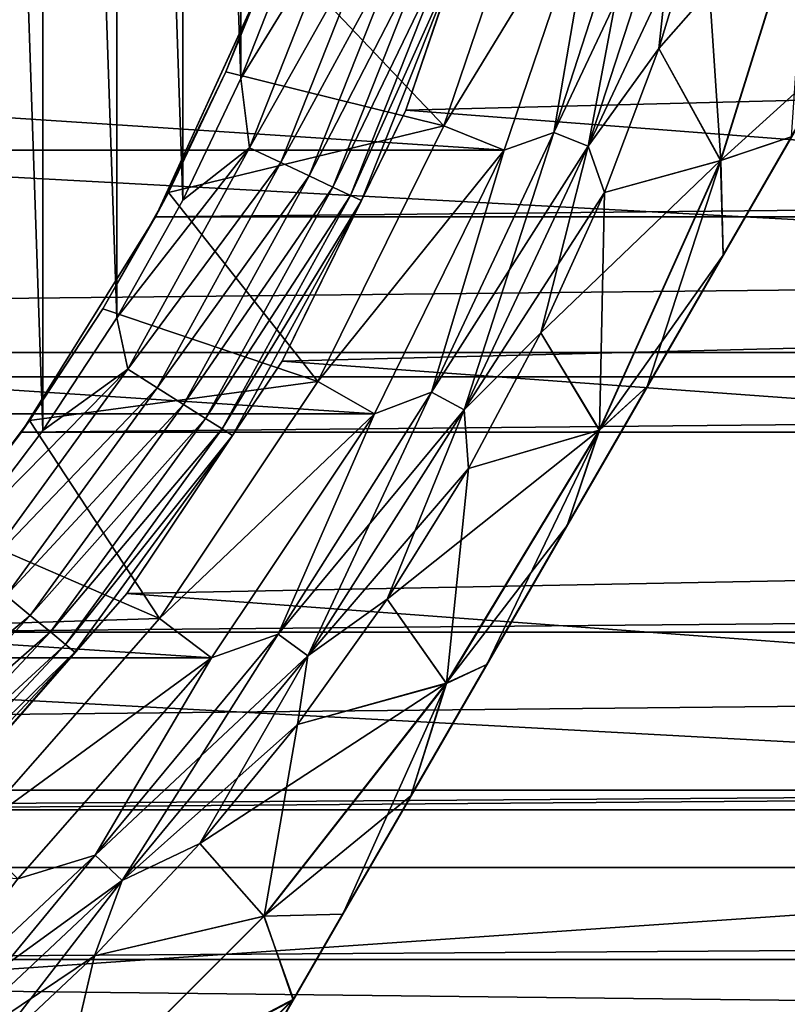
# Model space of a CAD drawing. Header units: millimetres. Extents: x -147 to 182, y -41 to 41.
# Tile 72 of 256: x -66.84 to -62.17, y -10.41 to -4.42. Entities that reach past the tile are written whole.
import ezdxf

# ---------------------------------------------------------------- set-up
doc = ezdxf.new("R2010")
doc.units = ezdxf.units.MM
doc.header["$LTSCALE"] = 51.403556
for name, color, linetype in [('2', 7, 'CONTINUOUS'), ('279', 7, 'CONTINUOUS'), ('281', 7, 'CONTINUOUS'), ('3', 7, 'CONTINUOUS'), ('308', 7, 'CONTINUOUS'), ('309', 7, 'CONTINUOUS'), ('314', 7, 'CONTINUOUS'), ('73', 7, 'CONTINUOUS'), ('74', 7, 'CONTINUOUS'), ('76', 7, 'CONTINUOUS'), ('77', 7, 'CONTINUOUS'), ('78', 7, 'CONTINUOUS'), ('79', 7, 'CONTINUOUS'), ('88', 7, 'CONTINUOUS'), ('91', 7, 'CONTINUOUS'), ('93', 7, 'CONTINUOUS'), ('95', 7, 'CONTINUOUS')]:
    doc.layers.add(name, color=color, linetype=linetype)

msp = doc.modelspace()

# ---------------------------------------------------------------- linework, layer by layer
at = {"layer": '2', "color": 7, "linetype": 'CONTINUOUS'}
for points in [[(-112.7, -3.9939, 22.6506), (-112.7, -6.5965, 22.0338), (136.7, -3.9939, 22.6506), (-112.7, -3.9939, 22.6506)], [(136.7, -3.9939, 22.6506), (-112.7, -6.5965, 22.0338), (136.7, -6.5965, 22.0338), (136.7, -3.9939, 22.6506)], [(-112.7, -6.5965, 22.0338), (-112.7, -9.1098, 21.119), (136.7, -6.5965, 22.0338), (-112.7, -6.5965, 22.0338)], [(136.7, -6.5965, 22.0338), (-112.7, -9.1098, 21.119), (136.7, -9.1098, 21.119), (136.7, -6.5965, 22.0338)], [(-112.7, -9.1098, 21.119), (-112.7, -11.5, 19.9186), (136.7, -9.1098, 21.119), (-112.7, -9.1098, 21.119)], [(136.7, -9.1098, 21.119), (-112.7, -11.5, 19.9186), (136.7, -11.5, 19.9186), (136.7, -9.1098, 21.119)]]:
    msp.add_3dface(points, dxfattribs=at)
at = {"layer": '279', "color": 7, "linetype": 'CONTINUOUS'}
for points in [[(-66.6978, 6.9222, -50.1), (-67.1932, 7.5752, -50.1), (-66.6978, -6.9222, -50.1), (-66.6978, 6.9222, -50.1)], [(-66.6978, -6.9222, -50.1), (-67.1932, 7.5752, -50.1), (-67.1932, -7.5752, -50.1), (-66.6978, -6.9222, -50.1)], [(-66.2481, 6.2368, -50.1), (-66.6978, 6.9222, -50.1), (-66.2481, -6.2369, -50.1), (-66.2481, 6.2368, -50.1)], [(-66.2481, -6.2369, -50.1), (-66.6978, 6.9222, -50.1), (-66.6978, -6.9222, -50.1), (-66.2481, -6.2369, -50.1)], [(-65.8463, 5.5225, -50.1), (-66.2481, 6.2368, -50.1), (-65.8463, -5.5225, -50.1), (-65.8463, 5.5225, -50.1)], [(-65.8463, -5.5225, -50.1), (-66.2481, 6.2368, -50.1), (-66.2481, -6.2369, -50.1), (-65.8463, -5.5225, -50.1)], [(-65.4941, 4.7823, -50.1), (-65.8463, 5.5225, -50.1), (-65.4941, -4.7823, -50.1), (-65.4941, 4.7823, -50.1)], [(-65.4941, -4.7823, -50.1), (-65.8463, 5.5225, -50.1), (-65.8463, -5.5225, -50.1), (-65.4941, -4.7823, -50.1)], [(-65.1933, -4.0198, -50.1), (-65.4941, 4.7823, -50.1), (-65.4941, -4.7823, -50.1), (-65.1933, -4.0198, -50.1)]]:
    msp.add_3dface(points, dxfattribs=at)
at = {"layer": '281', "color": 7, "linetype": 'CONTINUOUS'}
for points in [[(-64.4896, -4.9749, -51.1), (-63.943, -3.3646, -51.1), (-64.1601, -4.0095, -50.8775), (-64.4896, -4.9749, -51.1)], [(-65.1933, -4.0198, -50.1), (-65.4941, -4.7823, -50.1), (-64.8767, -3.7766, -50.1248), (-65.1933, -4.0198, -50.1)], [(-65.4941, -4.7823, -50.1), (-65.4417, -5.2036, -50.1248), (-64.8767, -3.7766, -50.1248), (-65.4941, -4.7823, -50.1)], [(-65.4417, -5.2036, -50.1248), (-64.6754, -3.842, -50.1986), (-64.8767, -3.7766, -50.1248), (-65.4417, -5.2036, -50.1248)], [(-65.2502, -5.2937, -50.1986), (-64.6754, -3.842, -50.1986), (-65.4417, -5.2036, -50.1248), (-65.2502, -5.2937, -50.1986)], [(-65.2502, -5.2937, -50.1986), (-64.4948, -3.9007, -50.3177), (-64.6754, -3.842, -50.1986), (-65.2502, -5.2937, -50.1986)], [(-65.0784, -5.3746, -50.3177), (-64.4948, -3.9007, -50.3177), (-65.2502, -5.2937, -50.1986), (-65.0784, -5.3746, -50.3177)], [(-65.0784, -5.3746, -50.3177), (-64.344, -3.9497, -50.4762), (-64.4948, -3.9007, -50.3177), (-65.0784, -5.3746, -50.3177)], [(-64.9349, -5.4421, -50.4762), (-64.344, -3.9497, -50.4762), (-65.0784, -5.3746, -50.3177), (-64.9349, -5.4421, -50.4762)], [(-64.9349, -5.4421, -50.4762), (-64.2305, -3.9866, -50.6659), (-64.344, -3.9497, -50.4762), (-64.9349, -5.4421, -50.4762)], [(-64.8269, -5.4929, -50.6659), (-64.2305, -3.9866, -50.6659), (-64.9349, -5.4421, -50.4762), (-64.8269, -5.4929, -50.6659)], [(-64.8269, -5.4929, -50.6659), (-64.1601, -4.0095, -50.8775), (-64.2305, -3.9866, -50.6659), (-64.8269, -5.4929, -50.6659)], [(-64.7599, -5.5245, -50.8775), (-64.1601, -4.0095, -50.8775), (-64.8269, -5.4929, -50.6659), (-64.7599, -5.5245, -50.8775)], [(-64.7599, -5.5245, -50.8775), (-64.4896, -4.9749, -51.1), (-64.1601, -4.0095, -50.8775), (-64.7599, -5.5245, -50.8775)], [(-65.4941, -4.7823, -50.1), (-65.8463, -5.5225, -50.1), (-65.4417, -5.2036, -50.1248), (-65.4941, -4.7823, -50.1)], [(-65.2417, -6.5, -51.1), (-64.4896, -4.9749, -51.1), (-64.7599, -5.5245, -50.8775), (-65.2417, -6.5, -51.1)], [(-65.8463, -5.5225, -50.1), (-66.2481, -6.2369, -50.1), (-65.4417, -5.2036, -50.1248), (-65.8463, -5.5225, -50.1)], [(-66.2481, -6.2369, -50.1), (-66.1811, -6.5486, -50.1248), (-65.4417, -5.2036, -50.1248), (-66.2481, -6.2369, -50.1)], [(-66.1811, -6.5486, -50.1248), (-65.2502, -5.2937, -50.1986), (-65.4417, -5.2036, -50.1248), (-66.1811, -6.5486, -50.1248)], [(-66.0024, -6.662, -50.1986), (-65.2502, -5.2937, -50.1986), (-66.1811, -6.5486, -50.1248), (-66.0024, -6.662, -50.1986)], [(-66.0024, -6.662, -50.1986), (-65.0784, -5.3746, -50.3177), (-65.2502, -5.2937, -50.1986), (-66.0024, -6.662, -50.1986)], [(-65.8421, -6.7637, -50.3177), (-65.0784, -5.3746, -50.3177), (-66.0024, -6.662, -50.1986), (-65.8421, -6.7637, -50.3177)], [(-65.8421, -6.7637, -50.3177), (-64.9349, -5.4421, -50.4762), (-65.0784, -5.3746, -50.3177), (-65.8421, -6.7637, -50.3177)], [(-65.7082, -6.8487, -50.4762), (-64.9349, -5.4421, -50.4762), (-65.8421, -6.7637, -50.3177), (-65.7082, -6.8487, -50.4762)], [(-65.7082, -6.8487, -50.4762), (-64.8269, -5.4929, -50.6659), (-64.9349, -5.4421, -50.4762), (-65.7082, -6.8487, -50.4762)], [(-65.6074, -6.9126, -50.6659), (-64.8269, -5.4929, -50.6659), (-65.7082, -6.8487, -50.4762), (-65.6074, -6.9126, -50.6659)], [(-65.6074, -6.9126, -50.6659), (-64.7599, -5.5245, -50.8775), (-64.8269, -5.4929, -50.6659), (-65.6074, -6.9126, -50.6659)], [(-65.5449, -6.9523, -50.8775), (-64.7599, -5.5245, -50.8775), (-65.6074, -6.9126, -50.6659), (-65.5449, -6.9523, -50.8775)], [(-65.5449, -6.9523, -50.8775), (-65.2417, -6.5, -51.1), (-64.7599, -5.5245, -50.8775), (-65.5449, -6.9523, -50.8775)], [(-66.2481, -6.2369, -50.1), (-66.6978, -6.9222, -50.1), (-66.1811, -6.5486, -50.1248), (-66.2481, -6.2369, -50.1)], [(-66.1864, -7.9139, -51.1), (-65.2417, -6.5, -51.1), (-65.5449, -6.9523, -50.8775), (-66.1864, -7.9139, -51.1)], [(-66.6978, -6.9222, -50.1), (-67.1932, -7.5752, -50.1), (-66.1811, -6.5486, -50.1248), (-66.6978, -6.9222, -50.1)], [(-67.1932, -7.5752, -50.1), (-67.0832, -7.7902, -50.1248), (-66.1811, -6.5486, -50.1248), (-67.1932, -7.5752, -50.1)], [(-67.0832, -7.7902, -50.1248), (-66.0024, -6.662, -50.1986), (-66.1811, -6.5486, -50.1248), (-67.0832, -7.7902, -50.1248)], [(-66.9202, -7.9251, -50.1986), (-66.0024, -6.662, -50.1986), (-67.0832, -7.7902, -50.1248), (-66.9202, -7.9251, -50.1986)], [(-66.9202, -7.9251, -50.1986), (-65.8421, -6.7637, -50.3177), (-66.0024, -6.662, -50.1986), (-66.9202, -7.9251, -50.1986)], [(-66.7738, -8.0462, -50.3177), (-65.8421, -6.7637, -50.3177), (-66.9202, -7.9251, -50.1986), (-66.7738, -8.0462, -50.3177)], [(-66.7738, -8.0462, -50.3177), (-65.7082, -6.8487, -50.4762), (-65.8421, -6.7637, -50.3177), (-66.7738, -8.0462, -50.3177)], [(-66.6516, -8.1473, -50.4762), (-65.7082, -6.8487, -50.4762), (-66.7738, -8.0462, -50.3177), (-66.6516, -8.1473, -50.4762)], [(-66.6516, -8.1473, -50.4762), (-65.6074, -6.9126, -50.6659), (-65.7082, -6.8487, -50.4762), (-66.6516, -8.1473, -50.4762)], [(-66.5597, -8.2233, -50.6659), (-65.6074, -6.9126, -50.6659), (-66.6516, -8.1473, -50.4762), (-66.5597, -8.2233, -50.6659)], [(-66.5597, -8.2233, -50.6659), (-65.5449, -6.9523, -50.8775), (-65.6074, -6.9126, -50.6659), (-66.5597, -8.2233, -50.6659)], [(-66.5026, -8.2705, -50.8775), (-65.5449, -6.9523, -50.8775), (-66.5597, -8.2233, -50.6659), (-66.5026, -8.2705, -50.8775)], [(-66.5026, -8.2705, -50.8775), (-66.1864, -7.9139, -51.1), (-65.5449, -6.9523, -50.8775), (-66.5026, -8.2705, -50.8775)], [(-67.989, -9.0633, -50.1986), (-66.7738, -8.0462, -50.3177), (-66.9202, -7.9251, -50.1986), (-67.989, -9.0633, -50.1986)], [(-67.3076, -9.1924, -51.1), (-66.1864, -7.9139, -51.1), (-66.5026, -8.2705, -50.8775), (-67.3076, -9.1924, -51.1)], [(-67.859, -9.2017, -50.3177), (-66.7738, -8.0462, -50.3177), (-67.989, -9.0633, -50.1986), (-67.859, -9.2017, -50.3177)], [(-67.859, -9.2017, -50.3177), (-66.6516, -8.1473, -50.4762), (-66.7738, -8.0462, -50.3177), (-67.859, -9.2017, -50.3177)], [(-67.7504, -9.3174, -50.4762), (-66.6516, -8.1473, -50.4762), (-67.859, -9.2017, -50.3177), (-67.7504, -9.3174, -50.4762)], [(-67.7504, -9.3174, -50.4762), (-66.5597, -8.2233, -50.6659), (-66.6516, -8.1473, -50.4762), (-67.7504, -9.3174, -50.4762)], [(-67.6687, -9.4043, -50.6659), (-66.5597, -8.2233, -50.6659), (-67.7504, -9.3174, -50.4762), (-67.6687, -9.4043, -50.6659)], [(-67.6687, -9.4043, -50.6659), (-66.5026, -8.2705, -50.8775), (-66.5597, -8.2233, -50.6659), (-67.6687, -9.4043, -50.6659)], [(-67.6181, -9.4583, -50.8775), (-66.5026, -8.2705, -50.8775), (-67.6687, -9.4043, -50.6659), (-67.6181, -9.4583, -50.8775)], [(-67.6181, -9.4583, -50.8775), (-67.3076, -9.1924, -51.1), (-66.5026, -8.2705, -50.8775), (-67.6181, -9.4583, -50.8775)]]:
    msp.add_3dface(points, dxfattribs=at)
at = {"layer": '3', "color": 7, "linetype": 'CONTINUOUS'}
for points in [[(-65.3866, -4.2546, -22.6031), (65.3873, -4.2564, -22.6027), (-66.0123, -5.623, -22.3021), (-65.3866, -4.2546, -22.6031)], [(65.3873, -4.2564, -22.6027), (66.0131, -5.6246, -22.3017), (-66.0123, -5.623, -22.3021), (65.3873, -4.2564, -22.6027)], [(-66.0123, -5.623, -22.3021), (66.0131, -5.6246, -22.3017), (-66.8276, -6.9322, -21.9304), (-66.0123, -5.623, -22.3021)], [(66.0131, -5.6246, -22.3017), (66.8287, -6.9337, -21.93), (-66.8276, -6.9322, -21.9304), (66.0131, -5.6246, -22.3017)], [(-66.8276, -6.9322, -21.9304), (66.8287, -6.9337, -21.93), (-67.8267, -8.1476, -21.5085), (-66.8276, -6.9322, -21.9304)], [(66.8287, -6.9337, -21.93), (67.8279, -8.1489, -21.508), (-67.8267, -8.1476, -21.5085), (66.8287, -6.9337, -21.93)], [(-67.8267, -8.1476, -21.5085), (67.8279, -8.1489, -21.508), (-68.9871, -9.2286, -21.0674), (-67.8267, -8.1476, -21.5085)], [(67.8279, -8.1489, -21.508), (68.9883, -9.2296, -21.0669), (-68.9871, -9.2286, -21.0674), (67.8279, -8.1489, -21.508)], [(-68.9871, -9.2286, -21.0674), (68.9883, -9.2296, -21.0669), (-70.2689, -10.1382, -20.645), (-68.9871, -9.2286, -21.0674)], [(68.9883, -9.2296, -21.0669), (70.2705, -10.1392, -20.6445), (-70.2689, -10.1382, -20.645), (68.9883, -9.2296, -21.0669)], [(-70.2689, -10.1382, -20.645), (70.2705, -10.1392, -20.6445), (-71.6249, -10.8556, -20.277), (-70.2689, -10.1382, -20.645)], [(70.2705, -10.1392, -20.6445), (71.6264, -10.8563, -20.2766), (-71.6249, -10.8556, -20.277), (70.2705, -10.1392, -20.6445)]]:
    msp.add_3dface(points, dxfattribs=at)
at = {"layer": '308', "color": 7, "linetype": 'CONTINUOUS'}
for points in [[(-49.3865, -4.5942, -70.1), (-49.1716, -3.0672, -70.1), (-63.943, -3.3646, -70.1), (-49.3865, -4.5942, -70.1)], [(-64.4896, -4.9749, -70.1), (-49.3865, -4.5942, -70.1), (-63.943, -3.3646, -70.1), (-64.4896, -4.9749, -70.1)], [(-49.687, -6.1084, -70.1), (-49.3865, -4.5942, -70.1), (-64.4896, -4.9749, -70.1), (-49.687, -6.1084, -70.1)], [(-65.2417, -6.5, -70.1), (-49.687, -6.1084, -70.1), (-64.4896, -4.9749, -70.1), (-65.2417, -6.5, -70.1)], [(-50.072, -7.6034, -70.1), (-49.687, -6.1084, -70.1), (-65.2417, -6.5, -70.1), (-50.072, -7.6034, -70.1)], [(-66.1864, -7.9139, -70.1), (-50.072, -7.6034, -70.1), (-65.2417, -6.5, -70.1), (-66.1864, -7.9139, -70.1)], [(-50.54, -9.0734, -70.1), (-50.072, -7.6034, -70.1), (-66.1864, -7.9139, -70.1), (-50.54, -9.0734, -70.1)], [(-67.3076, -9.1924, -70.1), (-50.54, -9.0734, -70.1), (-66.1864, -7.9139, -70.1), (-67.3076, -9.1924, -70.1)], [(-51.0895, -10.5147, -70.1), (-50.54, -9.0734, -70.1), (-68.5861, -10.3136, -70.1), (-51.0895, -10.5147, -70.1)], [(-68.5861, -10.3136, -70.1), (-50.54, -9.0734, -70.1), (-67.3076, -9.1924, -70.1), (-68.5861, -10.3136, -70.1)], [(-70, -11.2583, -70.1), (-51.0895, -10.5147, -70.1), (-68.5861, -10.3136, -70.1), (-70, -11.2583, -70.1)]]:
    msp.add_3dface(points, dxfattribs=at)
at = {"layer": '309', "color": 7, "linetype": 'CONTINUOUS'}
for points in [[(-105.7986, -6.449, -81.1), (-106.3241, -3.2436, -81.1), (-47.2014, -6.449, -81.1), (-105.7986, -6.449, -81.1)], [(-47.2014, -6.449, -81.1), (-106.3241, -3.2436, -81.1), (-46.6759, -3.2436, -81.1), (-47.2014, -6.449, -81.1)], [(-104.9296, -9.5791, -81.1), (-105.7986, -6.449, -81.1), (-48.0704, -9.5791, -81.1), (-104.9296, -9.5791, -81.1)], [(-48.0704, -9.5791, -81.1), (-105.7986, -6.449, -81.1), (-47.2014, -6.449, -81.1), (-48.0704, -9.5791, -81.1)], [(-103.7272, -12.5967, -81.1), (-104.9296, -9.5791, -81.1), (-49.2728, -12.5967, -81.1), (-103.7272, -12.5967, -81.1)], [(-49.2728, -12.5967, -81.1), (-104.9296, -9.5791, -81.1), (-48.0704, -9.5791, -81.1), (-49.2728, -12.5967, -81.1)]]:
    msp.add_3dface(points, dxfattribs=at)
at = {"layer": '314', "color": 7, "linetype": 'CONTINUOUS'}
for points in [[(-63.943, -3.3646, -51.1), (-64.4896, -4.9749, -51.1), (-63.943, -3.3646, -70.1), (-63.943, -3.3646, -51.1)], [(-64.4896, -4.9749, -51.1), (-64.4896, -4.9749, -70.1), (-63.943, -3.3646, -70.1), (-64.4896, -4.9749, -51.1)], [(-64.4896, -4.9749, -51.1), (-65.2417, -6.5, -51.1), (-64.4896, -4.9749, -70.1), (-64.4896, -4.9749, -51.1)], [(-65.2417, -6.5, -51.1), (-65.2417, -6.5, -70.1), (-64.4896, -4.9749, -70.1), (-65.2417, -6.5, -51.1)], [(-65.2417, -6.5, -51.1), (-66.1864, -7.9139, -51.1), (-65.2417, -6.5, -70.1), (-65.2417, -6.5, -51.1)], [(-66.1864, -7.9139, -51.1), (-66.1864, -7.9139, -70.1), (-65.2417, -6.5, -70.1), (-66.1864, -7.9139, -51.1)], [(-66.1864, -7.9139, -51.1), (-67.3076, -9.1924, -51.1), (-66.1864, -7.9139, -70.1), (-66.1864, -7.9139, -51.1)], [(-67.3076, -9.1924, -51.1), (-67.3076, -9.1924, -70.1), (-66.1864, -7.9139, -70.1), (-67.3076, -9.1924, -51.1)]]:
    msp.add_3dface(points, dxfattribs=at)
at = {"layer": '73', "color": 7, "linetype": 'CONTINUOUS'}
for points in [[(-89.1084, -5.2187, -49.5), (-89.6817, -3.5282, -49.5), (-63.8916, -5.2187, -49.5), (-89.1084, -5.2187, -49.5)], [(-63.8916, -5.2187, -49.5), (-89.6817, -3.5282, -49.5), (-63.3183, -3.5282, -49.5), (-63.8916, -5.2187, -49.5)], [(-88.3191, -6.8202, -49.5), (-89.1084, -5.2187, -49.5), (-64.6809, -6.8202, -49.5), (-88.3191, -6.8202, -49.5)], [(-64.6809, -6.8202, -49.5), (-89.1084, -5.2187, -49.5), (-63.8916, -5.2187, -49.5), (-64.6809, -6.8202, -49.5)], [(-87.3276, -8.3048, -49.5), (-88.3191, -6.8202, -49.5), (-65.6724, -8.3048, -49.5), (-87.3276, -8.3048, -49.5)], [(-65.6724, -8.3048, -49.5), (-88.3191, -6.8202, -49.5), (-64.6809, -6.8202, -49.5), (-65.6724, -8.3048, -49.5)], [(-66.8494, -9.6474, -49.5), (-87.3276, -8.3048, -49.5), (-65.6724, -8.3048, -49.5), (-66.8494, -9.6474, -49.5)]]:
    msp.add_3dface(points, dxfattribs=at)
at = {"layer": '74', "color": 7, "linetype": 'CONTINUOUS'}
for points in [[(-64.2586, -5.0706, -31.5), (-63.3183, -3.5282, -31.5), (-63.7015, -3.4293, -31.5), (-64.2586, -5.0706, -31.5)], [(-63.8916, -5.2187, -31.5), (-63.3183, -3.5282, -31.5), (-64.2586, -5.0706, -31.5), (-63.8916, -5.2187, -31.5)], [(-65.0252, -6.625, -31.5), (-63.8916, -5.2187, -31.5), (-64.2586, -5.0706, -31.5), (-65.0252, -6.625, -31.5)], [(-64.6809, -6.8202, -31.5), (-63.8916, -5.2187, -31.5), (-65.0252, -6.625, -31.5), (-64.6809, -6.8202, -31.5)], [(-65.9881, -8.0661, -31.5), (-64.6809, -6.8202, -31.5), (-65.0252, -6.625, -31.5), (-65.9881, -8.0661, -31.5)], [(-65.6724, -8.3048, -31.5), (-64.6809, -6.8202, -31.5), (-65.9881, -8.0661, -31.5), (-65.6724, -8.3048, -31.5)], [(-67.1309, -9.3692, -31.5), (-65.6724, -8.3048, -31.5), (-65.9881, -8.0661, -31.5), (-67.1309, -9.3692, -31.5)], [(-66.8494, -9.6474, -31.5), (-65.6724, -8.3048, -31.5), (-67.1309, -9.3692, -31.5), (-66.8494, -9.6474, -31.5)]]:
    msp.add_3dface(points, dxfattribs=at)
at = {"layer": '76', "color": 7, "linetype": 'CONTINUOUS'}
for points in [[(-62.04, -3.5641, -48.6379), (-62.5751, -5.281, -48.6379), (-62.6803, -3.703, -49.25), (-62.04, -3.5641, -48.6379)], [(-62.04, -3.5641, -48.6379), (-62.1457, -5.1377, -48.1403), (-62.5751, -5.281, -48.6379), (-62.04, -3.5641, -48.6379)], [(-62.6803, -3.703, -49.25), (-62.5751, -5.281, -48.6379), (-62.9521, -4.5989, -49.25), (-62.6803, -3.703, -49.25)], [(-62.9521, -4.5989, -49.25), (-62.5751, -5.281, -48.6379), (-63.2819, -5.4751, -49.25), (-62.9521, -4.5989, -49.25)], [(-62.1457, -5.1377, -48.1403), (-62.5604, -5.8558, -48.3334), (-62.5751, -5.281, -48.6379), (-62.1457, -5.1377, -48.1403)], [(-62.5751, -5.281, -48.6379), (-63.0217, -6.655, -48.4573), (-63.3131, -6.921, -48.6379), (-62.5751, -5.281, -48.6379)], [(-62.5751, -5.281, -48.6379), (-63.3131, -6.921, -48.6379), (-63.2819, -5.4751, -49.25), (-62.5751, -5.281, -48.6379)], [(-62.5604, -5.8558, -48.3334), (-63.0217, -6.655, -48.4573), (-62.5751, -5.281, -48.6379), (-62.5604, -5.8558, -48.3334)], [(-63.2819, -5.4751, -49.25), (-63.3131, -6.921, -48.6379), (-63.6683, -6.3279, -49.25), (-63.2819, -5.4751, -49.25)], [(-63.6683, -6.3279, -49.25), (-63.3131, -6.921, -48.6379), (-64.1096, -7.1536, -49.25), (-63.6683, -6.3279, -49.25)], [(-63.0217, -6.655, -48.4573), (-63.5096, -7.5, -48.5), (-63.3131, -6.921, -48.6379), (-63.0217, -6.655, -48.4573)], [(-63.3131, -6.921, -48.6379), (-63.9975, -8.345, -48.4573), (-64.2435, -8.46, -48.6379), (-63.3131, -6.921, -48.6379)], [(-63.3131, -6.921, -48.6379), (-64.2435, -8.46, -48.6379), (-64.1096, -7.1536, -49.25), (-63.3131, -6.921, -48.6379)], [(-63.5096, -7.5, -48.5), (-63.9975, -8.345, -48.4573), (-63.3131, -6.921, -48.6379), (-63.5096, -7.5, -48.5)], [(-64.1096, -7.1536, -49.25), (-64.2435, -8.46, -48.6379), (-64.604, -7.9486, -49.25), (-64.1096, -7.1536, -49.25)], [(-64.604, -7.9486, -49.25), (-64.2435, -8.46, -48.6379), (-65.1493, -8.7097, -49.25), (-64.604, -7.9486, -49.25)], [(-63.9975, -8.345, -48.4573), (-64.4589, -9.1441, -48.3334), (-64.2435, -8.46, -48.6379), (-63.9975, -8.345, -48.4573)], [(-64.2435, -8.46, -48.6379), (-64.8735, -9.8623, -48.1403), (-65.3526, -9.8757, -48.6379), (-64.2435, -8.46, -48.6379)], [(-64.2435, -8.46, -48.6379), (-65.3526, -9.8757, -48.6379), (-65.1493, -8.7097, -49.25), (-64.2435, -8.46, -48.6379)], [(-64.4589, -9.1441, -48.3334), (-64.8735, -9.8623, -48.1403), (-64.2435, -8.46, -48.6379), (-64.4589, -9.1441, -48.3334)], [(-65.1493, -8.7097, -49.25), (-65.3526, -9.8757, -48.6379), (-65.7433, -9.4334, -49.25), (-65.1493, -8.7097, -49.25)], [(-65.7433, -9.4334, -49.25), (-65.3526, -9.8757, -48.6379), (-66.3833, -10.1167, -49.25), (-65.7433, -9.4334, -49.25)], [(-65.3526, -9.8757, -48.6379), (-65.1756, -10.3856, -47.9375), (-66.6243, -11.1474, -48.6379), (-65.3526, -9.8757, -48.6379)], [(-65.3526, -9.8757, -48.6379), (-66.6243, -11.1474, -48.6379), (-66.3833, -10.1167, -49.25), (-65.3526, -9.8757, -48.6379)], [(-64.8735, -9.8623, -48.1403), (-65.1756, -10.3856, -47.9375), (-65.3526, -9.8757, -48.6379), (-64.8735, -9.8623, -48.1403)], [(-66.3833, -10.1167, -49.25), (-66.6243, -11.1474, -48.6379), (-67.0666, -10.7567, -49.25), (-66.3833, -10.1167, -49.25)], [(-65.1756, -10.3856, -47.9375), (-66.5187, -11.6841, -47.9351), (-66.6243, -11.1474, -48.6379), (-65.1756, -10.3856, -47.9375)], [(-66.5187, -11.6841, -47.9351), (-65.1756, -10.3856, -47.9375), (-65.2302, -10.4802, -47.8939), (-66.5187, -11.6841, -47.9351)]]:
    msp.add_3dface(points, dxfattribs=at)
at = {"layer": '77', "color": 7, "linetype": 'CONTINUOUS'}
for points in [[(-63.3183, -3.5282, -49.5), (-63.0519, -3.4529, -49.4711), (-63.5907, -5.1112, -49.4711), (-63.3183, -3.5282, -49.5)], [(-63.0519, -3.4529, -49.4711), (-63.3814, -5.194, -49.386), (-63.5907, -5.1112, -49.4711), (-63.0519, -3.4529, -49.4711)], [(-62.8339, -3.5089, -49.386), (-63.3814, -5.194, -49.386), (-63.0519, -3.4529, -49.4711), (-62.8339, -3.5089, -49.386)], [(-63.8916, -5.2187, -49.5), (-63.3183, -3.5282, -49.5), (-63.5907, -5.1112, -49.4711), (-63.8916, -5.2187, -49.5)], [(-62.8339, -3.5089, -49.386), (-62.9521, -4.5989, -49.25), (-63.3814, -5.194, -49.386), (-62.8339, -3.5089, -49.386)], [(-62.6803, -3.703, -49.25), (-62.9521, -4.5989, -49.25), (-62.8339, -3.5089, -49.386), (-62.6803, -3.703, -49.25)], [(-62.9521, -4.5989, -49.25), (-63.2819, -5.4751, -49.25), (-63.3814, -5.194, -49.386), (-62.9521, -4.5989, -49.25)], [(-63.8916, -5.2187, -49.5), (-63.5907, -5.1112, -49.4711), (-64.3331, -6.6888, -49.4711), (-63.8916, -5.2187, -49.5)], [(-63.5907, -5.1112, -49.4711), (-64.1359, -6.7972, -49.386), (-64.3331, -6.6888, -49.4711), (-63.5907, -5.1112, -49.4711)], [(-63.3814, -5.194, -49.386), (-64.1359, -6.7972, -49.386), (-63.5907, -5.1112, -49.4711), (-63.3814, -5.194, -49.386)], [(-63.3814, -5.194, -49.386), (-63.6683, -6.3279, -49.25), (-64.1359, -6.7972, -49.386), (-63.3814, -5.194, -49.386)], [(-63.2819, -5.4751, -49.25), (-63.6683, -6.3279, -49.25), (-63.3814, -5.194, -49.386), (-63.2819, -5.4751, -49.25)], [(-64.6809, -6.8202, -49.5), (-63.8916, -5.2187, -49.5), (-64.3331, -6.6888, -49.4711), (-64.6809, -6.8202, -49.5)], [(-63.6683, -6.3279, -49.25), (-64.1096, -7.1536, -49.25), (-64.1359, -6.7972, -49.386), (-63.6683, -6.3279, -49.25)], [(-64.6809, -6.8202, -49.5), (-64.3331, -6.6888, -49.4711), (-65.2673, -8.161, -49.4711), (-64.6809, -6.8202, -49.5)], [(-64.3331, -6.6888, -49.4711), (-65.0853, -8.2933, -49.386), (-65.2673, -8.161, -49.4711), (-64.3331, -6.6888, -49.4711)], [(-64.1359, -6.7972, -49.386), (-65.0853, -8.2933, -49.386), (-64.3331, -6.6888, -49.4711), (-64.1359, -6.7972, -49.386)], [(-65.6724, -8.3048, -49.5), (-64.6809, -6.8202, -49.5), (-65.2673, -8.161, -49.4711), (-65.6724, -8.3048, -49.5)], [(-64.1359, -6.7972, -49.386), (-64.604, -7.9486, -49.25), (-65.0853, -8.2933, -49.386), (-64.1359, -6.7972, -49.386)], [(-64.1096, -7.1536, -49.25), (-64.604, -7.9486, -49.25), (-64.1359, -6.7972, -49.386), (-64.1096, -7.1536, -49.25)], [(-64.604, -7.9486, -49.25), (-65.1493, -8.7097, -49.25), (-65.0853, -8.2933, -49.386), (-64.604, -7.9486, -49.25)], [(-65.6724, -8.3048, -49.5), (-65.2673, -8.161, -49.4711), (-66.3788, -9.5045, -49.4711), (-65.6724, -8.3048, -49.5)], [(-65.2673, -8.161, -49.4711), (-66.2147, -9.6585, -49.386), (-66.3788, -9.5045, -49.4711), (-65.2673, -8.161, -49.4711)], [(-65.0853, -8.2933, -49.386), (-66.2147, -9.6585, -49.386), (-65.2673, -8.161, -49.4711), (-65.0853, -8.2933, -49.386)], [(-66.8494, -9.6474, -49.5), (-65.6724, -8.3048, -49.5), (-66.3788, -9.5045, -49.4711), (-66.8494, -9.6474, -49.5)], [(-65.0853, -8.2933, -49.386), (-65.7433, -9.4334, -49.25), (-66.2147, -9.6585, -49.386), (-65.0853, -8.2933, -49.386)], [(-65.1493, -8.7097, -49.25), (-65.7433, -9.4334, -49.25), (-65.0853, -8.2933, -49.386), (-65.1493, -8.7097, -49.25)], [(-65.7433, -9.4334, -49.25), (-66.3833, -10.1167, -49.25), (-66.2147, -9.6585, -49.386), (-65.7433, -9.4334, -49.25)], [(-66.8494, -9.6474, -49.5), (-66.3788, -9.5045, -49.4711), (-67.6498, -10.6981, -49.4711), (-66.8494, -9.6474, -49.5)], [(-66.3788, -9.5045, -49.4711), (-67.5064, -10.8714, -49.386), (-67.6498, -10.6981, -49.4711), (-66.3788, -9.5045, -49.4711)], [(-66.2147, -9.6585, -49.386), (-67.5064, -10.8714, -49.386), (-66.3788, -9.5045, -49.4711), (-66.2147, -9.6585, -49.386)], [(-66.2147, -9.6585, -49.386), (-67.0666, -10.7567, -49.25), (-67.5064, -10.8714, -49.386), (-66.2147, -9.6585, -49.386)], [(-66.3833, -10.1167, -49.25), (-67.0666, -10.7567, -49.25), (-66.2147, -9.6585, -49.386), (-66.3833, -10.1167, -49.25)]]:
    msp.add_3dface(points, dxfattribs=at)
at = {"layer": '78', "color": 7, "linetype": 'CONTINUOUS'}
for points in [[(-63.0521, -3.4528, -31.5288), (-63.3183, -3.5282, -31.5), (-63.5909, -5.1111, -31.5288), (-63.0521, -3.4528, -31.5288)], [(-63.0521, -3.4528, -31.5288), (-63.5909, -5.1111, -31.5288), (-62.8341, -3.5088, -31.6138), (-63.0521, -3.4528, -31.5288)], [(-63.3183, -3.5282, -31.5), (-63.8916, -5.2187, -31.5), (-63.5909, -5.1111, -31.5288), (-63.3183, -3.5282, -31.5)], [(-62.8341, -3.5088, -31.6138), (-63.5909, -5.1111, -31.5288), (-63.3816, -5.1939, -31.6138), (-62.8341, -3.5088, -31.6138)], [(-62.8341, -3.5088, -31.6138), (-63.3816, -5.1939, -31.6138), (-62.6803, -3.703, -31.75), (-62.8341, -3.5088, -31.6138)], [(-62.6803, -3.703, -31.75), (-63.3816, -5.1939, -31.6138), (-62.9521, -4.5989, -31.75), (-62.6803, -3.703, -31.75)], [(-62.9521, -4.5989, -31.75), (-63.3816, -5.1939, -31.6138), (-63.2819, -5.4751, -31.75), (-62.9521, -4.5989, -31.75)], [(-63.5909, -5.1111, -31.5288), (-63.8916, -5.2187, -31.5), (-64.3333, -6.6887, -31.5288), (-63.5909, -5.1111, -31.5288)], [(-63.5909, -5.1111, -31.5288), (-64.3333, -6.6887, -31.5288), (-63.3816, -5.1939, -31.6138), (-63.5909, -5.1111, -31.5288)], [(-63.3816, -5.1939, -31.6138), (-64.3333, -6.6887, -31.5288), (-64.1361, -6.7971, -31.6138), (-63.3816, -5.1939, -31.6138)], [(-63.3816, -5.1939, -31.6138), (-64.1361, -6.7971, -31.6138), (-63.2819, -5.4751, -31.75), (-63.3816, -5.1939, -31.6138)], [(-63.8916, -5.2187, -31.5), (-64.6809, -6.8202, -31.5), (-64.3333, -6.6887, -31.5288), (-63.8916, -5.2187, -31.5)], [(-63.2819, -5.4751, -31.75), (-64.1361, -6.7971, -31.6138), (-63.6683, -6.3279, -31.75), (-63.2819, -5.4751, -31.75)], [(-63.6683, -6.3279, -31.75), (-64.1361, -6.7971, -31.6138), (-64.1096, -7.1536, -31.75), (-63.6683, -6.3279, -31.75)], [(-64.3333, -6.6887, -31.5288), (-64.6809, -6.8202, -31.5), (-65.2675, -8.1609, -31.5288), (-64.3333, -6.6887, -31.5288)], [(-64.3333, -6.6887, -31.5288), (-65.2675, -8.1609, -31.5288), (-64.1361, -6.7971, -31.6138), (-64.3333, -6.6887, -31.5288)], [(-64.6809, -6.8202, -31.5), (-65.6724, -8.3048, -31.5), (-65.2675, -8.1609, -31.5288), (-64.6809, -6.8202, -31.5)], [(-64.1361, -6.7971, -31.6138), (-65.2675, -8.1609, -31.5288), (-65.0855, -8.2931, -31.6138), (-64.1361, -6.7971, -31.6138)], [(-64.1361, -6.7971, -31.6138), (-65.0855, -8.2931, -31.6138), (-64.1096, -7.1536, -31.75), (-64.1361, -6.7971, -31.6138)], [(-64.1096, -7.1536, -31.75), (-65.0855, -8.2931, -31.6138), (-64.604, -7.9486, -31.75), (-64.1096, -7.1536, -31.75)], [(-64.604, -7.9486, -31.75), (-65.0855, -8.2931, -31.6138), (-65.1493, -8.7097, -31.75), (-64.604, -7.9486, -31.75)], [(-65.2675, -8.1609, -31.5288), (-65.6724, -8.3048, -31.5), (-66.3789, -9.5043, -31.5288), (-65.2675, -8.1609, -31.5288)], [(-65.2675, -8.1609, -31.5288), (-66.3789, -9.5043, -31.5288), (-65.0855, -8.2931, -31.6138), (-65.2675, -8.1609, -31.5288)], [(-65.6724, -8.3048, -31.5), (-66.8494, -9.6474, -31.5), (-66.3789, -9.5043, -31.5288), (-65.6724, -8.3048, -31.5)], [(-65.0855, -8.2931, -31.6138), (-66.3789, -9.5043, -31.5288), (-66.2149, -9.6584, -31.6138), (-65.0855, -8.2931, -31.6138)], [(-65.0855, -8.2931, -31.6138), (-66.2149, -9.6584, -31.6138), (-65.1493, -8.7097, -31.75), (-65.0855, -8.2931, -31.6138)], [(-65.1493, -8.7097, -31.75), (-66.2149, -9.6584, -31.6138), (-65.7433, -9.4334, -31.75), (-65.1493, -8.7097, -31.75)], [(-65.7433, -9.4334, -31.75), (-66.2149, -9.6584, -31.6138), (-66.3833, -10.1167, -31.75), (-65.7433, -9.4334, -31.75)], [(-66.3789, -9.5043, -31.5288), (-66.8494, -9.6474, -31.5), (-67.6499, -10.6979, -31.5288), (-66.3789, -9.5043, -31.5288)], [(-66.3789, -9.5043, -31.5288), (-67.6499, -10.6979, -31.5288), (-66.2149, -9.6584, -31.6138), (-66.3789, -9.5043, -31.5288)], [(-66.2149, -9.6584, -31.6138), (-67.6499, -10.6979, -31.5288), (-67.5065, -10.8713, -31.6138), (-66.2149, -9.6584, -31.6138)], [(-66.2149, -9.6584, -31.6138), (-67.5065, -10.8713, -31.6138), (-66.3833, -10.1167, -31.75), (-66.2149, -9.6584, -31.6138)], [(-66.3833, -10.1167, -31.75), (-67.5065, -10.8713, -31.6138), (-67.0666, -10.7567, -31.75), (-66.3833, -10.1167, -31.75)]]:
    msp.add_3dface(points, dxfattribs=at)
at = {"layer": '79', "color": 7, "linetype": 'CONTINUOUS'}
for points in [[(-62.6803, -3.703, -31.75), (-62.9521, -4.5989, -31.75), (-62.0416, -3.5637, -32.3601), (-62.6803, -3.703, -31.75)], [(-62.9521, -4.5989, -31.75), (-62.5765, -5.2805, -32.3601), (-62.0416, -3.5637, -32.3601), (-62.9521, -4.5989, -31.75)], [(-62.0416, -3.5637, -32.3601), (-62.5765, -5.2805, -32.3601), (-61.8466, -4.6196, -33.0602), (-62.0416, -3.5637, -32.3601)], [(-62.9521, -4.5989, -31.75), (-63.2819, -5.4751, -31.75), (-62.5765, -5.2805, -32.3601), (-62.9521, -4.5989, -31.75)], [(-61.8466, -4.6196, -33.0602), (-62.5765, -5.2805, -32.3601), (-62.1457, -5.1377, -32.8597), (-61.8466, -4.6196, -33.0602)], [(-62.1457, -5.1377, -32.8597), (-62.5765, -5.2805, -32.3601), (-62.5604, -5.8558, -32.6666), (-62.1457, -5.1377, -32.8597)], [(-63.2819, -5.4751, -31.75), (-63.6683, -6.3279, -31.75), (-62.5765, -5.2805, -32.3601), (-63.2819, -5.4751, -31.75)], [(-63.6683, -6.3279, -31.75), (-63.3146, -6.9203, -32.3601), (-62.5765, -5.2805, -32.3601), (-63.6683, -6.3279, -31.75)], [(-62.5765, -5.2805, -32.3601), (-63.3146, -6.9203, -32.3601), (-62.5604, -5.8558, -32.6666), (-62.5765, -5.2805, -32.3601)], [(-62.5604, -5.8558, -32.6666), (-63.3146, -6.9203, -32.3601), (-63.0217, -6.655, -32.5427), (-62.5604, -5.8558, -32.6666)], [(-63.6683, -6.3279, -31.75), (-64.1096, -7.1536, -31.75), (-63.3146, -6.9203, -32.3601), (-63.6683, -6.3279, -31.75)], [(-63.0217, -6.655, -32.5427), (-63.3146, -6.9203, -32.3601), (-63.5096, -7.5, -32.5), (-63.0217, -6.655, -32.5427)], [(-64.1096, -7.1536, -31.75), (-64.604, -7.9486, -31.75), (-63.3146, -6.9203, -32.3601), (-64.1096, -7.1536, -31.75)], [(-64.604, -7.9486, -31.75), (-64.2448, -8.4591, -32.3601), (-63.3146, -6.9203, -32.3601), (-64.604, -7.9486, -31.75)], [(-63.3146, -6.9203, -32.3601), (-64.2448, -8.4591, -32.3601), (-63.5096, -7.5, -32.5), (-63.3146, -6.9203, -32.3601)], [(-63.5096, -7.5, -32.5), (-64.2448, -8.4591, -32.3601), (-63.9975, -8.345, -32.5427), (-63.5096, -7.5, -32.5)], [(-64.604, -7.9486, -31.75), (-65.1493, -8.7097, -31.75), (-64.2448, -8.4591, -32.3601), (-64.604, -7.9486, -31.75)], [(-63.9975, -8.345, -32.5427), (-64.2448, -8.4591, -32.3601), (-64.4589, -9.1442, -32.6666), (-63.9975, -8.345, -32.5427)], [(-65.1493, -8.7097, -31.75), (-65.7433, -9.4334, -31.75), (-64.2448, -8.4591, -32.3601), (-65.1493, -8.7097, -31.75)], [(-65.7433, -9.4334, -31.75), (-65.3538, -9.8746, -32.3601), (-64.2448, -8.4591, -32.3601), (-65.7433, -9.4334, -31.75)], [(-64.2448, -8.4591, -32.3601), (-65.3538, -9.8746, -32.3601), (-64.4589, -9.1442, -32.6666), (-64.2448, -8.4591, -32.3601)], [(-64.4589, -9.1442, -32.6666), (-65.3538, -9.8746, -32.3601), (-64.8735, -9.8623, -32.8597), (-64.4589, -9.1442, -32.6666)], [(-65.7433, -9.4334, -31.75), (-66.3833, -10.1167, -31.75), (-65.3538, -9.8746, -32.3601), (-65.7433, -9.4334, -31.75)], [(-66.3833, -10.1167, -31.75), (-66.6254, -11.1462, -32.3601), (-65.3538, -9.8746, -32.3601), (-66.3833, -10.1167, -31.75)], [(-65.3538, -9.8746, -32.3601), (-66.6254, -11.1462, -32.3601), (-65.1726, -10.3804, -33.0602), (-65.3538, -9.8746, -32.3601)], [(-64.8735, -9.8623, -32.8597), (-65.3538, -9.8746, -32.3601), (-65.1726, -10.3804, -33.0602), (-64.8735, -9.8623, -32.8597)], [(-66.3833, -10.1167, -31.75), (-67.0666, -10.7567, -31.75), (-66.6254, -11.1462, -32.3601), (-66.3833, -10.1167, -31.75)], [(-65.1726, -10.3804, -33.0602), (-66.6254, -11.1462, -32.3601), (-66.5167, -11.6807, -33.0627), (-65.1726, -10.3804, -33.0602)], [(-65.1726, -10.3804, -33.0602), (-66.5167, -11.6807, -33.0627), (-65.2302, -10.4802, -33.1061), (-65.1726, -10.3804, -33.0602)]]:
    msp.add_3dface(points, dxfattribs=at)
at = {"layer": '88', "color": 7, "linetype": 'CONTINUOUS'}
for points in [[(-66.2935, -12.3218, -45.5), (-66.2813, -12.3006, -45.7916), (-60.7257, -2.6782, -45.5), (-66.2935, -12.3218, -45.5)], [(-66.2935, -12.3218, -45.5), (-60.7257, -2.6782, -45.5), (-60.7257, -2.6782, -35.5), (-66.2935, -12.3218, -45.5)], [(-66.2935, -12.3218, -45.5), (-60.7257, -2.6782, -35.5), (-66.2935, -12.3218, -35.5), (-66.2935, -12.3218, -45.5)], [(-60.7257, -2.6782, -35.5), (-60.738, -2.6994, -35.2084), (-66.2935, -12.3218, -35.5), (-60.7257, -2.6782, -35.5)], [(-60.7257, -2.6782, -45.5), (-66.2813, -12.3006, -45.7916), (-60.738, -2.6994, -45.7916), (-60.7257, -2.6782, -45.5)], [(-66.2935, -12.3218, -35.5), (-60.738, -2.6994, -35.2084), (-66.2813, -12.3006, -35.2084), (-66.2935, -12.3218, -35.5)], [(-66.2813, -12.3006, -45.7916), (-66.2437, -12.2356, -46.0851), (-60.738, -2.6994, -45.7916), (-66.2813, -12.3006, -45.7916)], [(-60.738, -2.6994, -35.2084), (-60.7755, -2.7644, -34.9149), (-66.2813, -12.3006, -35.2084), (-60.738, -2.6994, -35.2084)], [(-66.2437, -12.2356, -46.0851), (-60.7755, -2.7644, -46.0851), (-60.738, -2.6994, -45.7916), (-66.2437, -12.2356, -46.0851)], [(-60.7755, -2.7644, -34.9149), (-66.2437, -12.2356, -34.9149), (-66.2813, -12.3006, -35.2084), (-60.7755, -2.7644, -34.9149)], [(-66.2437, -12.2356, -46.0851), (-66.1894, -12.1416, -46.3411), (-60.7755, -2.7644, -46.0851), (-66.2437, -12.2356, -46.0851)], [(-60.7755, -2.7644, -34.9149), (-60.8305, -2.8595, -34.6564), (-66.2437, -12.2356, -34.9149), (-60.7755, -2.7644, -34.9149)], [(-66.1894, -12.1416, -46.3411), (-60.8298, -2.8584, -46.3411), (-60.7755, -2.7644, -46.0851), (-66.1894, -12.1416, -46.3411)], [(-60.8305, -2.8595, -34.6564), (-66.1888, -12.1405, -34.6564), (-66.2437, -12.2356, -34.9149), (-60.8305, -2.8595, -34.6564)], [(-66.1894, -12.1416, -46.3411), (-66.1784, -12.1224, -46.3835), (-60.8298, -2.8584, -46.3411), (-66.1894, -12.1416, -46.3411)], [(-60.8305, -2.8595, -34.6564), (-60.8409, -2.8776, -34.6165), (-66.1888, -12.1405, -34.6564), (-60.8305, -2.8595, -34.6564)], [(-60.8298, -2.8584, -46.3411), (-66.1784, -12.1224, -46.3835), (-60.8409, -2.8776, -46.3835), (-60.8298, -2.8584, -46.3411)], [(-66.1888, -12.1405, -34.6564), (-60.8409, -2.8776, -34.6165), (-66.1784, -12.1224, -34.6165), (-66.1888, -12.1405, -34.6564)], [(-66.1784, -12.1224, -46.3835), (-66.0809, -11.9536, -46.687), (-60.8409, -2.8776, -46.3835), (-66.1784, -12.1224, -46.3835)], [(-60.8409, -2.8776, -34.6165), (-60.9383, -3.0464, -34.313), (-66.1784, -12.1224, -34.6165), (-60.8409, -2.8776, -34.6165)], [(-60.8409, -2.8776, -46.3835), (-66.0809, -11.9536, -46.687), (-60.9383, -3.0464, -46.687), (-60.8409, -2.8776, -46.3835)], [(-66.1784, -12.1224, -34.6165), (-60.9383, -3.0464, -34.313), (-66.0809, -11.9536, -34.313), (-66.1784, -12.1224, -34.6165)], [(-66.0809, -11.9536, -46.687), (-65.9452, -11.7185, -46.9955), (-60.9383, -3.0464, -46.687), (-66.0809, -11.9536, -46.687)], [(-60.9383, -3.0464, -34.313), (-61.0741, -3.2815, -34.0045), (-66.0809, -11.9536, -34.313), (-60.9383, -3.0464, -34.313)], [(-65.9452, -11.7185, -46.9955), (-61.0741, -3.2815, -46.9955), (-60.9383, -3.0464, -46.687), (-65.9452, -11.7185, -46.9955)], [(-61.0741, -3.2815, -34.0045), (-65.9452, -11.7185, -34.0045), (-66.0809, -11.9536, -34.313), (-61.0741, -3.2815, -34.0045)], [(-65.9452, -11.7185, -46.9955), (-65.8542, -11.561, -47.1615), (-61.0741, -3.2815, -46.9955), (-65.9452, -11.7185, -46.9955)], [(-61.0741, -3.2815, -34.0045), (-61.1664, -3.4415, -33.8361), (-65.9452, -11.7185, -34.0045), (-61.0741, -3.2815, -34.0045)], [(-65.8542, -11.561, -47.1615), (-61.165, -3.439, -47.1615), (-61.0741, -3.2815, -46.9955), (-65.8542, -11.561, -47.1615)], [(-61.1664, -3.4415, -33.8361), (-65.8528, -11.5585, -33.8361), (-65.9452, -11.7185, -34.0045), (-61.1664, -3.4415, -33.8361)], [(-65.8542, -11.561, -47.1615), (-65.763, -11.403, -47.3061), (-61.165, -3.439, -47.1615), (-65.8542, -11.561, -47.1615)], [(-61.1664, -3.4415, -33.8361), (-61.2562, -3.597, -33.6939), (-65.8528, -11.5585, -33.8361), (-61.1664, -3.4415, -33.8361)], [(-61.165, -3.439, -47.1615), (-65.763, -11.403, -47.3061), (-61.2562, -3.597, -47.3061), (-61.165, -3.439, -47.1615)], [(-65.8528, -11.5585, -33.8361), (-61.2562, -3.597, -33.6939), (-65.763, -11.403, -33.6939), (-65.8528, -11.5585, -33.8361)], [(-65.763, -11.403, -47.3061), (-65.5263, -10.9931, -47.6103), (-61.2562, -3.597, -47.3061), (-65.763, -11.403, -47.3061)], [(-61.2562, -3.597, -33.6939), (-61.4929, -4.0069, -33.3897), (-65.763, -11.403, -33.6939), (-61.2562, -3.597, -33.6939)], [(-61.2562, -3.597, -47.3061), (-65.5263, -10.9931, -47.6103), (-61.4929, -4.0069, -47.6103), (-61.2562, -3.597, -47.3061)], [(-65.763, -11.403, -33.6939), (-61.4929, -4.0069, -33.3897), (-65.5263, -10.9931, -33.3897), (-65.763, -11.403, -33.6939)], [(-65.5263, -10.9931, -47.6103), (-65.2302, -10.4802, -47.8939), (-61.4929, -4.0069, -47.6103), (-65.5263, -10.9931, -47.6103)], [(-61.4929, -4.0069, -33.3897), (-61.789, -4.5198, -33.1061), (-65.5263, -10.9931, -33.3897), (-61.4929, -4.0069, -33.3897)], [(-65.2302, -10.4802, -47.8939), (-61.789, -4.5198, -47.8939), (-61.4929, -4.0069, -47.6103), (-65.2302, -10.4802, -47.8939)], [(-61.789, -4.5198, -33.1061), (-65.2302, -10.4802, -33.1061), (-65.5263, -10.9931, -33.3897), (-61.789, -4.5198, -33.1061)], [(-65.2302, -10.4802, -47.8939), (-65.1756, -10.3856, -47.9375), (-61.789, -4.5198, -47.8939), (-65.2302, -10.4802, -47.8939)], [(-61.789, -4.5198, -33.1061), (-61.8466, -4.6196, -33.0602), (-65.2302, -10.4802, -33.1061), (-61.789, -4.5198, -33.1061)], [(-65.1756, -10.3856, -47.9375), (-61.8436, -4.6144, -47.9375), (-61.789, -4.5198, -47.8939), (-65.1756, -10.3856, -47.9375)], [(-61.8466, -4.6196, -33.0602), (-65.1726, -10.3804, -33.0602), (-65.2302, -10.4802, -33.1061), (-61.8466, -4.6196, -33.0602)], [(-65.1756, -10.3856, -47.9375), (-64.8735, -9.8623, -48.1403), (-61.8436, -4.6144, -47.9375), (-65.1756, -10.3856, -47.9375)], [(-61.8466, -4.6196, -33.0602), (-62.1457, -5.1377, -32.8597), (-65.1726, -10.3804, -33.0602), (-61.8466, -4.6196, -33.0602)], [(-64.8735, -9.8623, -48.1403), (-62.1457, -5.1377, -48.1403), (-61.8436, -4.6144, -47.9375), (-64.8735, -9.8623, -48.1403)], [(-62.1457, -5.1377, -32.8597), (-64.8735, -9.8623, -32.8597), (-65.1726, -10.3804, -33.0602), (-62.1457, -5.1377, -32.8597)], [(-64.8735, -9.8623, -48.1403), (-64.4589, -9.1441, -48.3334), (-62.1457, -5.1377, -48.1403), (-64.8735, -9.8623, -48.1403)], [(-62.1457, -5.1377, -32.8597), (-62.5604, -5.8558, -32.6666), (-64.8735, -9.8623, -32.8597), (-62.1457, -5.1377, -32.8597)], [(-64.4589, -9.1441, -48.3334), (-62.5604, -5.8558, -48.3334), (-62.1457, -5.1377, -48.1403), (-64.4589, -9.1441, -48.3334)], [(-62.5604, -5.8558, -32.6666), (-64.4589, -9.1442, -32.6666), (-64.8735, -9.8623, -32.8597), (-62.5604, -5.8558, -32.6666)], [(-64.4589, -9.1441, -48.3334), (-63.9975, -8.345, -48.4573), (-62.5604, -5.8558, -48.3334), (-64.4589, -9.1441, -48.3334)], [(-62.5604, -5.8558, -32.6666), (-63.0217, -6.655, -32.5427), (-64.4589, -9.1442, -32.6666), (-62.5604, -5.8558, -32.6666)], [(-63.9975, -8.345, -48.4573), (-63.0217, -6.655, -48.4573), (-62.5604, -5.8558, -48.3334), (-63.9975, -8.345, -48.4573)], [(-63.0217, -6.655, -32.5427), (-63.9975, -8.345, -32.5427), (-64.4589, -9.1442, -32.6666), (-63.0217, -6.655, -32.5427)], [(-63.9975, -8.345, -48.4573), (-63.5096, -7.5, -48.5), (-63.0217, -6.655, -48.4573), (-63.9975, -8.345, -48.4573)], [(-63.0217, -6.655, -32.5427), (-63.5096, -7.5, -32.5), (-63.9975, -8.345, -32.5427), (-63.0217, -6.655, -32.5427)]]:
    msp.add_3dface(points, dxfattribs=at)
at = {"layer": '91', "color": 7, "linetype": 'CONTINUOUS'}
for points in [[(-64.2586, -5.0706, -31.5), (-63.7015, -3.4293, -31.5), (-63.7015, -3.4294, -28.1089), (-64.2586, -5.0706, -31.5)], [(-64.2586, -5.0706, -28.1089), (-64.2586, -5.0706, -31.5), (-63.7015, -3.4294, -28.1089), (-64.2586, -5.0706, -28.1089)], [(-65.0252, -6.625, -31.5), (-64.2586, -5.0706, -31.5), (-64.2586, -5.0706, -28.1089), (-65.0252, -6.625, -31.5)], [(-65.0252, -6.625, -28.1089), (-65.0252, -6.625, -31.5), (-64.2586, -5.0706, -28.1089), (-65.0252, -6.625, -28.1089)], [(-65.9881, -8.0661, -31.5), (-65.0252, -6.625, -31.5), (-65.0252, -6.625, -28.1089), (-65.9881, -8.0661, -31.5)], [(-65.9881, -8.0662, -28.1089), (-65.9881, -8.0661, -31.5), (-65.0252, -6.625, -28.1089), (-65.9881, -8.0662, -28.1089)], [(-67.1309, -9.3692, -31.5), (-65.9881, -8.0661, -31.5), (-65.9881, -8.0662, -28.1089), (-67.1309, -9.3692, -31.5)], [(-67.1309, -9.3692, -28.1089), (-67.1309, -9.3692, -31.5), (-65.9881, -8.0662, -28.1089), (-67.1309, -9.3692, -28.1089)]]:
    msp.add_3dface(points, dxfattribs=at)
at = {"layer": '93', "color": 7, "linetype": 'CONTINUOUS'}
for points in [[(-65.2871, -3.985, -26.5), (-65.3866, -4.2546, -22.6031), (-65.5852, -4.7411, -26.5), (-65.2871, -3.985, -26.5)], [(-65.3866, -4.2546, -22.6031), (-66.0123, -5.623, -22.3021), (-65.5852, -4.7411, -26.5), (-65.3866, -4.2546, -22.6031)], [(-65.5852, -4.7411, -26.5), (-66.0123, -5.623, -22.3021), (-65.9341, -5.4747, -26.5), (-65.5852, -4.7411, -26.5)], [(-65.9341, -5.4747, -26.5), (-66.0123, -5.623, -22.3021), (-66.3324, -6.1831, -26.5), (-65.9341, -5.4747, -26.5)], [(-66.0123, -5.623, -22.3021), (-66.8276, -6.9322, -21.9304), (-66.3324, -6.1831, -26.5), (-66.0123, -5.623, -22.3021)], [(-66.3324, -6.1831, -26.5), (-66.8276, -6.9322, -21.9304), (-66.778, -6.8624, -26.5), (-66.3324, -6.1831, -26.5)], [(-66.778, -6.8624, -26.5), (-66.8276, -6.9322, -21.9304), (-67.2691, -7.51, -26.5), (-66.778, -6.8624, -26.5)], [(-66.8276, -6.9322, -21.9304), (-67.8267, -8.1476, -21.5085), (-67.2691, -7.51, -26.5), (-66.8276, -6.9322, -21.9304)]]:
    msp.add_3dface(points, dxfattribs=at)
at = {"layer": '95', "color": 7, "linetype": 'CONTINUOUS'}
for points in [[(-64.2586, -5.0706, -28.1089), (-63.7015, -3.4294, -28.1089), (-65.2871, -3.985, -26.5), (-64.2586, -5.0706, -28.1089)], [(-64.2586, -5.0706, -28.1089), (-65.2871, -3.985, -26.5), (-65.5852, -4.7411, -26.5), (-64.2586, -5.0706, -28.1089)], [(-64.2586, -5.0706, -28.1089), (-65.5852, -4.7411, -26.5), (-65.9341, -5.4747, -26.5), (-64.2586, -5.0706, -28.1089)], [(-65.0252, -6.625, -28.1089), (-64.2586, -5.0706, -28.1089), (-65.9341, -5.4747, -26.5), (-65.0252, -6.625, -28.1089)], [(-65.0252, -6.625, -28.1089), (-65.9341, -5.4747, -26.5), (-66.3324, -6.1831, -26.5), (-65.0252, -6.625, -28.1089)], [(-65.0252, -6.625, -28.1089), (-66.3324, -6.1831, -26.5), (-66.778, -6.8624, -26.5), (-65.0252, -6.625, -28.1089)], [(-65.9881, -8.0662, -28.1089), (-65.0252, -6.625, -28.1089), (-66.778, -6.8624, -26.5), (-65.9881, -8.0662, -28.1089)], [(-65.9881, -8.0662, -28.1089), (-66.778, -6.8624, -26.5), (-67.2691, -7.51, -26.5), (-65.9881, -8.0662, -28.1089)], [(-65.9881, -8.0662, -28.1089), (-67.2691, -7.51, -26.5), (-67.803, -8.1223, -26.5), (-65.9881, -8.0662, -28.1089)], [(-67.1309, -9.3692, -28.1089), (-65.9881, -8.0662, -28.1089), (-67.803, -8.1223, -26.5), (-67.1309, -9.3692, -28.1089)]]:
    msp.add_3dface(points, dxfattribs=at)

doc.saveas('drawing.dxf')
